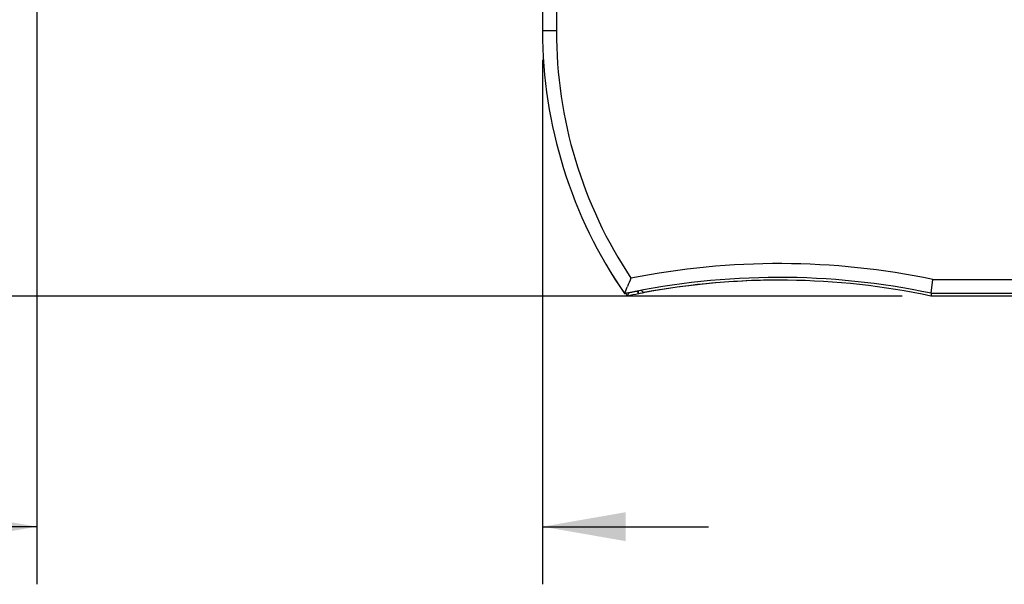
# Model space of a CAD drawing. Header units: inches. Extents: x 0 to 22, y 0 to 17.
# Tile 13 of 28: x 10 to 12.1, y 6.4 to 7.6. Entities that reach past the tile are written whole.
import ezdxf

# ---------------------------------------------------------------- set-up
doc = ezdxf.new("R2010")
doc.units = ezdxf.units.IN
doc.header["$LTSCALE"] = 1.21
doc.header["$MEASUREMENT"] = 0
doc.layers.get('0').update_dxf_attribs({"linetype": 'CONTINUOUS'})
doc.layers.add('DIMENSIONS', color=7, linetype='CONTINUOUS')
doc.styles.get("Standard").update_dxf_attribs({"font": 'txt', "width": 0.8})
doc.dimstyles.new('DIMSTYLE_1', dxfattribs={"dimtxt": 0.125, "dimasz": 0.18, "dimexe": 0.125, "dimexo": 0.0625, "dimgap": 0.0625, "dimtad": 0, "dimtih": 1, "dimtoh": 1, "dimzin": 4, "dimdsep": 46, "dimtxsty": 'STANDARD', "dimblk": '_FILLED', "dimblk1": '_FILLED', "dimblk2": '_FILLED', "dimcen": 0.09, "dimadec": 0, "dimazin": 0, "dimtp": 0.001, "dimtm": 0.001, "dimtfac": 1, "dimtofl": 0, "dimtmove": 0, "dimatfit": 3, "dimldrblk": '_FILLED', "dimfxl": 1, "dimtolj": 1, "dimtzin": 4, "dimarcsym": 0})

# ---------------------------------------------------------------- blocks, each defined once
blk = doc.blocks.new('_FILLED')
at = {"color": 0, "linetype": 'BYBLOCK'}
blk.add_solid([(0, 0), (-1, 0.174), (-1, -0.174)], dxfattribs=at)
blk = doc.blocks.new('*D4')
at = {"layer": 'DIMENSIONS', "color": 2, "linetype": 'CONTINUOUS'}
for p, q in [((10.0509, 9.8546), (10.0509, 6.3911)), ((11.1473, 7.5286), (11.1473, 6.3911)), ((10.0509, 6.5161), (9.6847, 6.5161)), ((11.1473, 6.5161), (11.5073, 6.5161))]:
    blk.add_line(p, q, dxfattribs=at)
at = {"layer": 'DIMENSIONS', "color": 2, "linetype": 'CONTINUOUS', "xscale": 0.18, "yscale": 0.18, "zscale": 0.18}
blk.add_blockref('_FILLED', (10.0509, 6.5161), dxfattribs=at)
at = {"layer": 'DIMENSIONS', "color": 2, "linetype": 'CONTINUOUS', "xscale": 0.18, "yscale": 0.18, "zscale": 0.18, "rotation": 180}
blk.add_blockref('_FILLED', (11.1473, 6.5161), dxfattribs=at)
at = {"layer": 'DIMENSIONS', "color": 2, "linetype": 'CONTINUOUS', "insert": (9.6222, 6.5786), "char_height": 0.125, "width": 1.125, "attachment_point": 3, "line_spacing_factor": 0.9}
blk.add_mtext('1.10{\\Ftxt.shx;\\W1.000000;\\H0.125000; }[27.9]', dxfattribs=at)
blk = doc.blocks.new('*D6')
at = {"layer": 'DIMENSIONS', "color": 2, "linetype": 'CONTINUOUS'}
for p, q in [((11.0848, 7.8926), (8.9259, 7.8926)), ((9.0509, 7.8926), (9.0509, 7.5795)), ((9.0509, 7.0163), (9.0509, 7.3295)), ((11.927, 7.0163), (8.9259, 7.0163))]:
    blk.add_line(p, q, dxfattribs=at)
at = {"layer": 'DIMENSIONS', "color": 2, "linetype": 'CONTINUOUS', "xscale": 0.18, "yscale": 0.18, "zscale": 0.18}
for p, rotation in [((9.0509, 7.8926), 90), ((9.0509, 7.0163), 270)]:
    blk.add_blockref('_FILLED', p, dxfattribs=dict(at, rotation=rotation))
at = {"layer": 'DIMENSIONS', "color": 2, "linetype": 'CONTINUOUS', "insert": (9.0509, 7.517), "char_height": 0.125, "width": 1.025, "attachment_point": 2, "line_spacing_factor": 0.9}
blk.add_mtext('.88{\\Ftxt.shx;\\W1.000000;\\H0.125000; }[22.3]', dxfattribs=at)

msp = doc.modelspace()

# ---------------------------------------------------------------- linework, layer by layer
at = {"color": 7, "linetype": 'CONTINUOUS'}
for p, q in [((11.1473, 7.8926), (11.1473, 7.5911)), ((11.1773, 7.8626), (11.1773, 7.5911)), ((11.1773, 7.5911), (11.1473, 7.5911)), ((11.9901, 7.0222), (11.9932, 7.0522)), ((11.9932, 7.0522), (14.3626, 7.0522)), ((11.3254, 7.0215), (11.3304, 7.034)), ((11.3304, 7.034), (11.3315, 7.0367)), ((11.3526, 7.0263), (11.3426, 7.0245)), ((11.3526, 7.0263), (11.3536, 7.0244)), ((11.3536, 7.0244), (11.3555, 7.021)), ((11.3555, 7.021), (11.3555, 7.0274)), ((11.3612, 7.0285), (11.3615, 7.0283)), ((11.3615, 7.0283), (11.3664, 7.0242)), ((11.3655, 7.0231), (11.3655, 7.025)), ((11.3664, 7.0242), (11.367, 7.0238)), ((11.3254, 7.0213), (11.3254, 7.0215)), ((11.3314, 7.0161), (11.3324, 7.0186)), ((11.3324, 7.0186), (11.3325, 7.0187)), ((11.3556, 7.0211), (11.3555, 7.021)), ((11.3605, 7.0221), (11.3556, 7.0211)), ((11.9901, 7.0222), (11.9895, 7.0163)), ((14.3626, 7.0163), (11.9895, 7.0163)), ((11.9901, 7.0222), (14.3626, 7.0222))]:
    msp.add_line(p, q, dxfattribs=at)
for centre, radius, start, end in [((12.1476, 7.5911), 1.0003, 180, 214.7219), ((12.1476, 7.5911), 1.0003, 180, 214.713), ((12.1476, 7.5911), 0.9703, 180, 213.5468), ((11.6594, 5.4505), 1.6361, 78.2299, 101.2966), ((11.6594, 5.4505), 1.6061, 78.1201, 102.0053), ((13.4024, 6.1971), 2.2347, 157.4265, 157.931), ((11.6614, 5.4505), 1.6002, 89.9204, 100.6585), ((11.6594, 5.4505), 1.6002, 78.098, 100.5305), ((11.6594, 5.4505), 1.6059, 100.7014, 102.0061), ((11.6614, 5.4505), 1.6059, 101.4515, 101.7627), ((11.4414, 6.6195), 0.4106, 100.6573, 101.3672), ((12.1496, 7.5911), 1, 214.7047, 215.0996), ((11.6614, 5.4505), 1.6, 101.0251, 101.9027), ((13.1731, 6.291), 1.9793, 158.3017, 158.4273)]:
    msp.add_arc(centre, radius, start, end, dxfattribs=at)

# ---------------------------------------------------------------- dimensions: what is measured, and where the dimension line sits
at = {"layer": 'DIMENSIONS', "color": 2, "linetype": 'CONTINUOUS'}
dim = msp.add_linear_dim(base=(11.1473, 6.5161), p1=(10.0509, 9.9171), p2=(11.1473, 7.5911), dimstyle='DIMSTYLE_1', dxfattribs=at)
dim.commit()
dim.dimension.update_dxf_attribs({"geometry": '*D4', "text_midpoint": (9.0597, 6.5161), "dimtype": 160})
dim = msp.add_linear_dim(base=(9.0509, 7.8926), p1=(11.9895, 7.0163), p2=(11.1473, 7.8926), angle=90, dimstyle='DIMSTYLE_1', dxfattribs=at)
dim.commit()
dim.dimension.update_dxf_attribs({"geometry": '*D6', "text_midpoint": (9.0509, 7.4545), "dimtype": 160})

doc.saveas('drawing.dxf')
